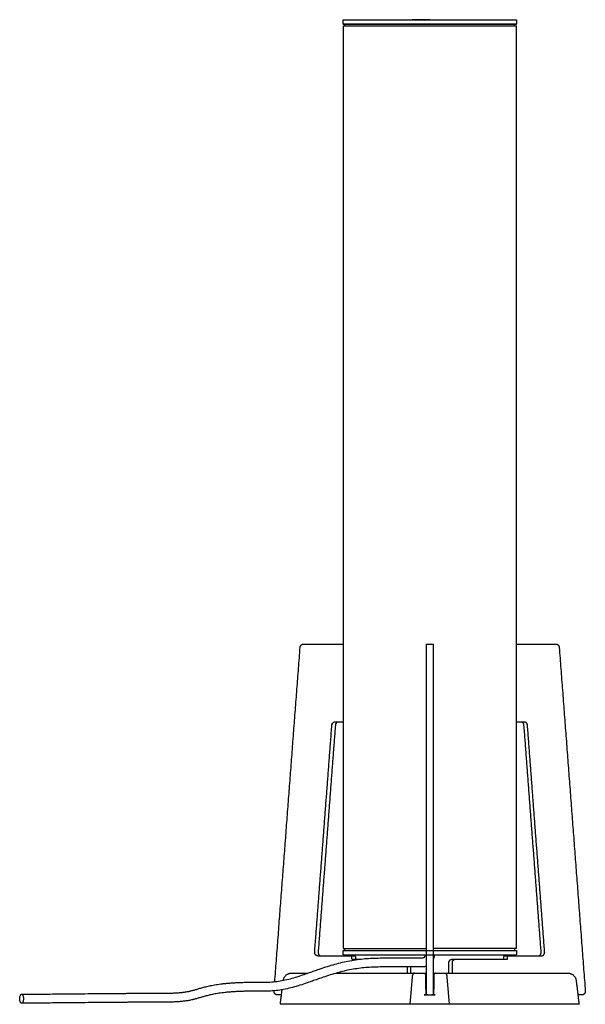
# Model space of a CAD drawing. Header units: millimetres. Extents: x -676 to 694, y -469 to 716.
# Tile 10 of 10: x 367 to 694, y -155 to 414. Entities that reach past the tile are written whole.
import ezdxf

# ---------------------------------------------------------------- set-up
doc = ezdxf.new("R2010")
doc.units = ezdxf.units.MM
doc.layers.add('Make2D', color=7, linetype='Continuous', true_color=0x000000)
doc.layers.add('Make2D$Visibile$Curve', color=7, linetype='Continuous', true_color=0x000000)

msp = doc.modelspace()

# ---------------------------------------------------------------- linework, layer by layer
at = {"layer": 'Make2D'}
for points in [[(554.09, -123.45), (654.09, -123.45)], [(554.09, -125.95), (654.09, -125.95)]]:
    msp.add_lwpolyline(points, dxfattribs=at)
at = {"layer": 'Make2D$Visibile$Curve', "color": 18, "lineweight": -3, "true_color": 0x000000}
for points, weights in [([(554.09, 414.03), (554.09, 414.05), (604.09, 414.05)], [1, 0.707106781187, 1]), ([(554.09, 411.53), (554.09, 411.55), (604.09, 411.55)], [1, 0.707106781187, 1]), ([(604.09, 414.05), (654.09, 414.05), (654.09, 414.03)], [1, 0.707106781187, 1]), ([(604.09, 411.55), (654.09, 411.55), (654.09, 411.53)], [1, 0.707106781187, 1]), ([(529.31, 51.57), (529.45, 53.4), (531.04, 53.4)], [1, 0.73727733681, 1]), ([(602.06, 53.4), (602.06, 53.4), (602.06, 51.57)], [1, 0.73727733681, 1]), ([(606.06, 53.4), (606.06, 53.4), (606.06, 51.57)], [1, 0.73727733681, 1]), ([(677.09, 53.4), (678.67, 53.4), (678.81, 51.57)], [1, 0.73727733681, 1]), ([(549.36, 8.4), (548.99, 8.4), (548.66, 8.23)], [1, 0.92422705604, 0.892162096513]), ([(551.36, 8.4), (549.77, 8.4), (549.63, 6.57)], [1, 0.73727733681, 1]), ([(658.49, 6.57), (658.35, 8.4), (656.76, 8.4)], [1, 0.73727733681, 1]), ([(660.49, 6.57), (660.35, 8.4), (658.76, 8.4)], [1, 0.73727733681, 1]), ([(554.09, -122.45), (554.09, -122.43), (602.06, -122.43)], [1, 0.715461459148, 0.983767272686]), ([(554.09, -122.45), (554.09, -122.45), (554.09, -122.45)], [1, 0.999957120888, 0.999914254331]), ([(654.09, -122.45), (654.09, -122.43), (606.06, -122.43)], [1, 0.715191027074, 0.984277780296]), ([(560.76, -126.6), (561.19, -126.6), (561.19, -127.1)], [1, 0.707106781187, 1]), ([(561.19, -128.4), (561.19, -128.6), (561.37, -128.6)], [1, 0.707106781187, 1]), ([(615.14, -130.6), (615.14, -128.6), (616.87, -128.6)], [1, 0.707106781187, 1]), ([(617.14, -130.6), (617.14, -128.6), (618.87, -128.6)], [1, 0.707106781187, 1]), ([(646.75, -128.6), (646.93, -128.6), (646.93, -128.4)], [1, 0.707106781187, 1]), ([(646.93, -127.1), (646.93, -126.6), (647.36, -126.6)], [1, 0.707106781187, 1]), ([(648.75, -128.6), (648.93, -128.6), (648.93, -128.4)], [1, 0.707106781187, 1]), ([(648.93, -127.1), (648.93, -126.6), (649.36, -126.6)], [1, 0.707106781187, 1]), ([(590.87, -136.6), (595.28, -136.6), (595.28, -136.6)], [1, 0.866025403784, 1]), ([(593.96, -141.16), (594.28, -137.51), (594.28, -137.51)], [1, 0.73727733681, 1]), ([(606.06, -136.6), (607.51, -136.6), (607.51, -136.6)], [0.91547980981, 0.758322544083, 1]), ([(607.51, -136.6), (606.53, -136.6), (606.51, -137.58)], [1, 0.713250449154, 1]), ([(612.84, -136.6), (612.84, -136.6), (617.25, -136.6)], [1, 0.866025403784, 1]), ([(613.84, -137.51), (613.84, -137.51), (614.16, -141.16)], [1, 0.73727733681, 1]), ([(592.78, -154.6), (592.78, -154.6), (589.62, -154.6)], [1, 0.866025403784, 1]), ([(618.5, -154.6), (615.34, -154.6), (615.34, -154.6)], [1, 0.866025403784, 1])]:
    msp.add_rational_spline(points, weights, degree=2, dxfattribs=at)
for points, weights, knots in [([(654.09, 411.53), (654.09, 411.51), (604.09, 411.51), (554.09, 411.51), (554.09, 411.53)], [1, 0.707106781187, 1, 0.707106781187, 1], [78.539816, 78.539816, 78.539816, 157.079633, 157.079633, 235.619449, 235.619449, 235.619449]), ([(554.09, 410.55), (554.09, 410.57), (604.09, 410.57), (654.09, 410.57), (654.09, 410.55)], [1, 0.707106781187, 1, 0.707106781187, 1], [0, 0, 0, 100, 100, 200, 200, 200]), ([(555.11, 411.53), (555.11, 411.55), (604.09, 411.55), (653.08, 411.55), (653.08, 411.53), (653.08, 411.51), (604.09, 411.51), (555.12, 411.51), (555.11, 411.53)], [0.999994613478, 0.707109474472, 1, 0.707106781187, 1, 0.707106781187, 1, 0.707149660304, 0.99991425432], [-78.539094, -78.539094, -78.539094, 0, 0, 78.539816, 78.539816, 157.079633, 157.079633, 235.607951, 235.607951, 235.607951]), ([(604.09, 414.05), (593.9, 414.05), (593.9, 414.05), (593.9, 414.06), (604.09, 414.06), (614.28, 414.06), (614.28, 414.05), (614.28, 414.05), (614.28, 414.05)], [1, 0.707106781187, 1, 0.707106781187, 1, 0.707106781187, 1, 0.999834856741, 0.999669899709], [0, 0, 0, 15.69432, 15.69432, 31.38864, 31.38864, 47.08296, 47.08296, 47.091809, 47.091809, 47.091809]), ([(594.1, 414.05), (594.11, 414.06), (604.09, 414.06), (614.08, 414.06), (614.08, 414.05), (614.08, 414.05), (614.08, 414.05)], [0.999669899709, 0.707271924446, 1, 0.707106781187, 1, 0.999834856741, 0.999669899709], [-39.95399, -39.95399, -39.95399, -19.982629, -19.982629, 0, 0, 0.011267, 0.011267, 0.011267]), ([(539.43, -126.6), (539.43, -126.6), (539.43, -126.6), (538.67, -126.6), (538.16, -125.95), (537.64, -125.3), (537.71, -124.43), (542.67, -58.93), (547.63, 6.57), (547.72, 7.75), (548.66, 8.23)], [1, 1, 1, 0.915311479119, 1, 0.915311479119, 1, 1, 1, 0.81305028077, 0.892162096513], [91.322526, 91.322526, 91.322526, 91.322527, 91.322527, 93.082569, 93.082569, 94.842611, 94.842611, 226.34301, 226.34301, 228.951203, 228.951203, 228.951203]), ([(539.71, -124.43), (539.64, -125.3), (540.16, -125.95), (540.67, -126.6), (541.43, -126.6)], [1, 0.915311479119, 1, 0.915311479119, 1], [-94.842611, -94.842611, -94.842611, -93.082569, -93.082569, -91.322527, -91.322527, -91.322527]), ([(666.69, -126.6), (667.45, -126.6), (667.96, -125.95), (668.48, -125.3), (668.41, -124.43)], [1, 0.915311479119, 1, 0.915311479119, 1], [-524.639461, -524.639461, -524.639461, -522.879419, -522.879419, -521.119377, -521.119377, -521.119377]), ([(668.69, -126.6), (669.45, -126.6), (669.96, -125.95), (670.48, -125.3), (670.41, -124.43)], [1, 0.915311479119, 1, 0.915311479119, 1], [-524.639461, -524.639461, -524.639461, -522.879419, -522.879419, -521.119377, -521.119377, -521.119377]), ([(559.37, -128.6), (559.37, -128.6), (559.37, -128.6), (559.19, -128.6), (559.19, -128.4), (559.19, -127.75), (559.19, -127.1), (559.19, -126.6), (558.76, -126.6)], [1, 1, 1, 0.707106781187, 1, 1, 1, 0.707106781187, 1], [66.304678, 66.304678, 66.304678, 66.304681, 66.304681, 66.704681, 66.704681, 68.004681, 68.004681, 69.004681, 69.004681, 69.004681]), ([(595.28, -136.6), (594.89, -136.6), (594.6, -136.86), (594.31, -137.13), (594.28, -137.51)], [1, 0.868661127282, 0.868638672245, 0.868616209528, 1], [0.000266, 0.000266, 0.000266, 0.77787, 0.77787, 1.555781, 1.555781, 1.555781]), ([(600.61, -136.6), (601.02, -136.6), (601.31, -136.89), (601.6, -137.17), (601.61, -137.58)], [1, 0.856629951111, 0.856625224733, 0.856620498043, 1], [0.000054, 0.000054, 0.000054, 0.818244, 0.818244, 1.636497, 1.636497, 1.636497]), ([(600.61, -136.6), (600.61, -136.6), (601.18, -136.6), (601.55, -136.6), (602.06, -136.6)], [0.999445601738, 0.924157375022, 1, 0.949146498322, 0.966239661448], [0.005907, 0.005907, 0.005907, 1.616165, 1.616165, 2.695864, 2.695864, 2.695864]), ([(612.84, -136.6), (613.23, -136.6), (613.52, -136.86), (613.81, -137.13), (613.84, -137.51)], [1, 0.868661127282, 0.868638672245, 0.868616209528, 1], [0.000266, 0.000266, 0.000266, 0.77787, 0.77787, 1.555781, 1.555781, 1.555781]), ([(516, -149.1), (515.23, -149.1), (514.72, -148.45), (514.2, -147.8), (514.27, -146.93)], [1, 0.915311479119, 1, 0.915311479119, 1], [-523.428151, -523.428151, -523.428151, -521.668109, -521.668109, -519.908067, -519.908067, -519.908067]), ([(602.06, -146.93), (602.06, -147.8), (602.06, -148.45), (602.06, -149.1), (602.06, -149.1)], [1, 0.915311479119, 1, 0.915311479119, 1], [-96.053922, -96.053922, -96.053922, -94.293879, -94.293879, -92.533837, -92.533837, -92.533837]), ([(606.06, -146.93), (606.06, -147.8), (606.06, -148.45), (606.06, -149.1), (606.06, -149.1)], [1, 0.915311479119, 1, 0.915311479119, 1], [-96.053922, -96.053922, -96.053922, -94.293879, -94.293879, -92.533837, -92.533837, -92.533837]), ([(693.85, -146.93), (693.92, -147.8), (693.4, -148.45), (692.89, -149.1), (692.13, -149.1)], [1, 0.915311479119, 1, 0.915311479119, 1], [-96.053922, -96.053922, -96.053922, -94.293879, -94.293879, -92.533837, -92.533837, -92.533837]), ([(518.38, -154.6), (518.02, -154.6), (517.92, -154.6), (517.88, -154.6), (517.88, -154.6)], [1, 0.924605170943, 1, 0.974785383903, 0.966435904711], [82.261165, 82.261165, 82.261165, 83.086704, 83.086704, 83.362792, 83.362792, 83.362792]), ([(593.78, -154.6), (593.37, -154.6), (593.08, -154.6), (592.78, -154.6), (592.78, -154.6)], [1, 0.924604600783, 1, 0.924605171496, 1], [495.84334, 495.84334, 495.84334, 496.668883, 496.668883, 497.494422, 497.494422, 497.494422]), ([(615.34, -154.6), (615.34, -154.6), (615.04, -154.6), (614.75, -154.6), (614.34, -154.6)], [1, 0.924605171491, 1, 0.924604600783, 1], [473.633395, 473.633395, 473.633395, 474.458934, 474.458934, 475.284477, 475.284477, 475.284477]), ([(690.24, -154.6), (690.24, -154.6), (690.2, -154.6), (690.1, -154.6), (689.74, -154.6)], [0.966435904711, 0.974785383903, 1, 0.924605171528, 1], [300.70668, 300.70668, 300.70668, 300.982768, 300.982768, 301.808307, 301.808307, 301.808307])]:
    msp.add_rational_spline(points, weights, degree=2, knots=knots, dxfattribs=at)
for points, degree in [([(554.09, 411.53), (554.09, 412.78), (554.09, 414.03)], 2), ([(554.09, 410.55), (554.09, 144.05), (554.09, -122.45)], 2), ([(653.08, 411.53), (653.07, 411.05), (653.07, 410.56)], 2), ([(654.09, 414.03), (654.09, 412.78), (654.09, 411.53)], 2), ([(654.09, -122.45), (654.09, 144.05), (654.09, 410.55)], 2), ([(514.68, -141.54), (521.99, -44.98), (529.31, 51.57)], 2), ([(531.04, 53.4), (542.56, 53.4), (554.09, 53.4)], 2), ([(602.06, 53.4), (604.06, 53.4), (606.06, 53.4)], 2), ([(602.06, 51.57), (602.06, -47.68), (602.06, -146.93)], 2), ([(606.06, 51.57), (606.06, -47.68), (606.06, -146.93)], 2), ([(654.09, 53.4), (665.59, 53.4), (677.09, 53.4)], 2), ([(678.81, 51.57), (686.33, -47.68), (693.85, -146.93)], 2), ([(549.63, 6.57), (544.67, -58.93), (539.71, -124.43)], 2), ([(554.09, 8.4), (551.73, 8.4), (549.36, 8.4)], 2), ([(658.76, 8.4), (656.43, 8.4), (654.09, 8.4)], 2), ([(668.41, -124.43), (663.45, -58.93), (658.49, 6.57)], 2), ([(670.41, -124.43), (665.45, -58.93), (660.49, 6.57)], 2), ([(602.01, -60.07), (602.01, -60.07), (602.01, -60.08), (602.01, -60.11)], 3), ([(554.09, -125.95), (554.09, -124.7), (554.09, -123.45)], 2), ([(555.11, -123.45), (555.11, -122.94), (555.12, -122.44)], 2), ([(654.09, -123.45), (654.09, -124.7), (654.09, -125.95)], 2), ([(539.43, -126.6), (549.1, -126.6), (558.76, -126.6)], 2), ([(558.76, -126.6), (559.76, -126.6), (560.76, -126.6)], 2), ([(559.37, -128.6), (561.29, -128.6), (563.21, -128.6)], 2), ([(561.19, -127.1), (561.19, -127.75), (561.19, -128.4)], 2), ([(615.14, -136.6), (615.14, -133.6), (615.14, -130.6)], 2), ([(616.87, -128.6), (617.87, -128.6), (618.87, -128.6)], 2), ([(617.14, -136.6), (617.14, -133.6), (617.14, -130.6)], 2), ([(618.87, -128.6), (633.81, -128.6), (648.75, -128.6)], 2), ([(646.93, -128.4), (646.93, -127.75), (646.93, -127.1)], 2), ([(647.36, -126.6), (648.36, -126.6), (649.36, -126.6)], 2), ([(648.93, -128.4), (648.93, -127.75), (648.93, -127.1)], 2), ([(649.36, -126.6), (659.02, -126.6), (668.69, -126.6)], 2), ([(590.98, -133.05), (590.98, -134.82), (590.98, -136.6)], 2), ([(592.98, -133.05), (592.98, -134.82), (592.98, -136.6)], 2), ([(524.1, -136.6), (528.93, -136.6), (533.76, -136.6)], 2), ([(550.12, -136.6), (570.5, -136.6), (590.87, -136.6)], 2), ([(592.78, -154.6), (593.37, -147.88), (593.96, -141.16)], 2), ([(595.28, -136.6), (597.94, -136.6), (600.61, -136.6)], 2), ([(601.61, -137.63), (601.71, -143.35), (601.81, -149.08)], 2), ([(601.67, -141.22), (601.67, -141.22), (601.67, -141.23), (601.67, -141.23)], 3), ([(601.67, -141.23), (601.74, -145.17), (601.81, -149.1)], 2), ([(606.51, -137.58), (606.41, -143.33), (606.31, -149.08)], 2), ([(606.31, -149.1), (606.38, -145.17), (606.45, -141.23)], 2), ([(606.45, -141.23), (606.45, -141.23), (606.45, -141.22), (606.45, -141.22)], 3), ([(607.51, -136.6), (610.18, -136.6), (612.84, -136.6)], 2), ([(614.16, -141.16), (614.75, -147.88), (615.34, -154.6)], 2), ([(617.25, -136.6), (650.64, -136.6), (684.02, -136.6)], 2), ([(688.63, -141.13), (689.43, -147.87), (690.24, -154.6)], 2), ([(500.69, -147.05), (500.69, -147.05), (500.68, -147.05), (500.68, -147.05)], 3), ([(514.27, -146.93), (514.27, -146.86), (514.28, -146.8)], 2), ([(517.88, -154.6), (518.39, -150.4), (518.89, -146.19)], 2), ([(518.54, -149.1), (517.27, -149.1), (516, -149.1)], 2), ([(602.06, -149.1), (601.44, -149.1), (600.81, -149.1)], 2), ([(602.06, -149.1), (604.06, -149.1), (606.06, -149.1)], 2), ([(607.31, -149.1), (606.68, -149.1), (606.06, -149.1)], 2), ([(692.13, -149.1), (690.85, -149.1), (689.58, -149.1)], 2), ([(589.62, -154.6), (554, -154.6), (518.38, -154.6)], 2), ([(614.34, -154.6), (604.06, -154.6), (593.78, -154.6)], 2), ([(689.74, -154.6), (654.12, -154.6), (618.5, -154.6)], 2)]:
    msp.add_open_spline(points, degree=degree, dxfattribs=at)
for points, degree, knots in [([(555.12, 410.56), (555.12, 410.56), (555.12, 410.56), (555.12, 410.61), (555.12, 410.67), (555.12, 410.72), (555.12, 410.78), (555.12, 410.83), (555.12, 410.88), (555.12, 410.94), (555.11, 410.99), (555.11, 411.05), (555.11, 411.1), (555.11, 411.15), (555.11, 411.21), (555.11, 411.26), (555.11, 411.32), (555.11, 411.37), (555.11, 411.43), (555.11, 411.48), (555.11, 411.53)], 2, [2.993879, 2.993879, 2.993879, 3, 3, 4, 4, 5, 5, 6, 6, 7, 7, 8, 8, 9, 9, 10, 10, 11, 11, 12, 12, 12]), ([(653.06, -122.44), (653.07, -122.46), (653.07, -122.47), (653.07, -122.53), (653.07, -122.58), (653.07, -122.63), (653.07, -122.69), (653.07, -122.74), (653.07, -122.8), (653.07, -122.85), (653.07, -122.9), (653.07, -122.96), (653.07, -123.01), (653.08, -123.07), (653.08, -123.12), (653.08, -123.18), (653.08, -123.23), (653.08, -123.28), (653.08, -123.34), (653.08, -123.39), (653.08, -123.45)], 2, [2.731325, 2.731325, 2.731325, 3, 3, 4, 4, 5, 5, 6, 6, 7, 7, 8, 8, 9, 9, 10, 10, 11, 11, 12, 12, 12]), ([(508.96, -141.85), (510.28, -141.84), (511.59, -141.79), (514.21, -141.6), (515.51, -141.46), (516.8, -141.27), (518.12, -141.07), (519.43, -140.82), (522.05, -140.24), (523.37, -139.91), (524.68, -139.55), (526.01, -139.17), (527.34, -138.77), (530, -137.9), (531.35, -137.44), (533.59, -136.66), (534.5, -136.34), (535.86, -135.86), (536.31, -135.69), (537.68, -135.21), (538.6, -134.88), (539.98, -134.4), (540.45, -134.24), (540.91, -134.08), (543.7, -133.12), (546.52, -132.21), (549.36, -131.42), (552.21, -130.63), (555.09, -129.96), (557.99, -129.42), (560.88, -128.88), (563.78, -128.48), (566.7, -128.22), (568.16, -128.1), (569.62, -128.01), (572.52, -127.89), (573.96, -127.86), (575.4, -127.85)], 3, [0, 0, 0, 0, 4.525058, 4.525058, 9.029729, 9.029729, 9.029729, 13.597239, 13.597239, 18.233657, 18.233657, 18.233657, 22.944294, 22.944294, 27.729447, 27.729447, 30.96605, 30.96605, 32.596492, 32.596492, 35.87862, 35.87862, 37.529388, 37.529388, 37.529388, 47.474462, 47.474462, 47.474462, 57.433874, 57.433874, 57.433874, 67.371497, 67.371497, 67.371497, 72.326071, 72.326071, 77.227934, 77.227934, 77.227934, 77.227934]), ([(575.4, -127.85), (576.43, -127.84), (577.46, -127.84), (579.52, -127.85), (580.54, -127.85), (581.56, -127.85), (583.57, -127.85), (585.59, -127.85), (587.61, -127.85), (589.56, -127.85), (591.52, -127.85), (593.49, -127.85), (594.44, -127.85), (595.39, -127.85), (596.34, -127.85), (596.82, -127.85), (597.3, -127.85), (597.77, -127.85), (598.01, -127.85), (598.24, -127.85), (598.68, -127.85), (598.91, -127.85), (599.11, -127.85)], 3, [0, 0, 0, 0, 3.513232, 3.513232, 6.994172, 6.994172, 6.994172, 13.876479, 13.876479, 13.876479, 20.563096, 20.563096, 20.563096, 23.812361, 23.812361, 23.812361, 25.440179, 25.440179, 25.440179, 26.244899, 26.244899, 26.975762, 26.975762, 26.975762, 26.975762]), ([(599.11, -127.85), (599.2, -127.85), (599.28, -127.84), (599.47, -127.84), (599.58, -127.83), (599.78, -127.81), (599.87, -127.8), (600.07, -127.77), (600.17, -127.75), (600.27, -127.72), (600.33, -127.7), (600.39, -127.68), (600.51, -127.64), (600.56, -127.62), (600.63, -127.58), (600.65, -127.58), (600.7, -127.55), (600.73, -127.53), (600.77, -127.5), (600.79, -127.49), (600.83, -127.47), (600.86, -127.44), (600.88, -127.42), (600.9, -127.41), (600.92, -127.39), (600.95, -127.36), (600.96, -127.36), (600.98, -127.34), (600.99, -127.33), (601.02, -127.3), (601.04, -127.28), (601.08, -127.24), (601.09, -127.22), (601.11, -127.2), (601.12, -127.18), (601.13, -127.17), (601.15, -127.15), (601.15, -127.14), (601.16, -127.13), (601.17, -127.12), (601.18, -127.11), (601.18, -127.1), (601.19, -127.08), (601.2, -127.08), (601.22, -127.04), (601.23, -127.02), (601.26, -126.96), (601.28, -126.92), (601.29, -126.89), (601.31, -126.84), (601.33, -126.79), (601.36, -126.68), (601.38, -126.64), (601.4, -126.53), (601.42, -126.47), (601.44, -126.37), (601.44, -126.33), (601.45, -126.29), (601.47, -126.19), (601.48, -126.09), (601.49, -125.97), (601.5, -125.95), (601.5, -125.95)], 3, [0, 0, 0, 0, 0.291522, 0.291522, 0.690751, 0.690751, 1.050413, 1.050413, 1.480771, 1.480771, 1.480771, 1.768251, 1.768251, 2.033569, 2.033569, 2.117923, 2.117923, 2.281163, 2.281163, 2.360352, 2.360352, 2.514279, 2.514279, 2.514279, 2.627412, 2.627412, 2.672903, 2.672903, 2.738874, 2.738874, 2.848521, 2.848521, 2.956231, 2.956231, 2.956231, 3.027479, 3.027479, 3.063755, 3.063755, 3.100377, 3.100377, 3.137285, 3.137285, 3.17444, 3.17444, 3.289227, 3.289227, 3.410411, 3.410411, 3.410411, 3.591459, 3.591459, 3.747076, 3.747076, 3.923745, 3.923745, 4.055288, 4.055288, 4.055288, 4.355621, 4.355621, 4.423074, 4.423074, 4.423074, 4.423074]), ([(606.71, -125.95), (606.71, -126.04), (606.7, -126.15), (606.68, -126.42), (606.66, -126.58), (606.62, -126.9), (606.6, -127.06), (606.57, -127.21), (606.51, -127.52), (606.44, -127.82), (606.27, -128.37), (606.17, -128.64), (606.06, -128.89)], 3, [0.652326, 0.652326, 0.652326, 0.652326, 0.984517, 0.984517, 1.472677, 1.472677, 1.951758, 1.951758, 1.951758, 2.876194, 2.876194, 3.713517, 3.713517, 3.713517, 3.713517]), ([(575.42, -133.05), (574.03, -133.06), (572.65, -133.08), (569.89, -133.2), (568.52, -133.28), (567.15, -133.4), (564.39, -133.65), (561.65, -134.03), (558.92, -134.53), (556.17, -135.04), (553.43, -135.68), (550.72, -136.43), (549.36, -136.81), (548, -137.22), (545.29, -138.08), (543.93, -138.53), (542.57, -139), (541.66, -139.31), (540.76, -139.63), (539.4, -140.11), (538.94, -140.27), (537.57, -140.76), (536.66, -141.08), (535.29, -141.57), (534.83, -141.73), (531.62, -142.85), (528.85, -143.78), (526.04, -144.56), (524.65, -144.95), (523.24, -145.3), (520.41, -145.93), (518.99, -146.2), (517.56, -146.41), (516.13, -146.62), (514.69, -146.78), (511.84, -146.99), (510.42, -147.04), (509, -147.05)], 3, [0, 0, 0, 0, 4.748224, 4.748224, 9.468187, 9.468187, 9.468187, 18.96172, 18.96172, 18.96172, 28.535578, 28.535578, 28.535578, 33.352045, 33.352045, 38.193874, 38.193874, 38.193874, 41.439017, 41.439017, 43.067331, 43.067331, 46.331886, 46.331886, 47.966988, 47.966988, 57.768401, 57.768401, 57.768401, 62.652841, 62.652841, 67.522957, 67.522957, 67.522957, 72.394225, 72.394225, 77.210487, 77.210487, 77.210487, 77.210487]), ([(599.18, -133.05), (598.93, -133.05), (598.68, -133.05), (598.29, -133.05), (598.17, -133.05), (597.94, -133.05), (597.82, -133.05), (597.72, -133.05), (597.26, -133.05), (596.8, -133.05), (596.35, -133.05), (595.39, -133.05), (594.44, -133.05), (593.49, -133.05), (591.52, -133.05), (589.55, -133.05), (587.6, -133.05), (585.58, -133.05), (583.56, -133.05), (581.55, -133.05), (580.52, -133.05), (579.5, -133.05), (577.46, -133.04), (576.44, -133.04), (575.42, -133.05)], 3, [0, 0, 0, 0, 0.773423, 0.773423, 1.170821, 1.170821, 1.653518, 1.653518, 1.653518, 3.216658, 3.216658, 3.216658, 6.469044, 6.469044, 6.469044, 13.171663, 13.171663, 13.171663, 20.051085, 20.051085, 20.051085, 23.534776, 23.534776, 27.023929, 27.023929, 27.023929, 27.023929]), ([(602.06, -132.6), (601.91, -132.65), (601.76, -132.7), (601.61, -132.74), (601.21, -132.85), (600.81, -132.92), (600.19, -133), (599.96, -133.02), (599.55, -133.04), (599.37, -133.04), (599.18, -133.05)], 3, [9.463364, 9.463364, 9.463364, 9.463364, 9.962168, 9.962168, 9.962168, 11.25571, 11.25571, 11.981467, 11.981467, 12.591786, 12.591786, 12.591786, 12.591786]), ([(368.57, -148.8), (370.54, -148.78), (372.51, -148.77), (374.48, -148.75), (376.34, -148.73), (378.19, -148.72), (380.05, -148.7), (383.43, -148.67), (386.81, -148.64), (390.21, -148.61), (393.18, -148.58), (396.17, -148.55), (399.15, -148.52), (401.77, -148.5), (404.39, -148.48), (407.01, -148.45), (408.2, -148.44), (409.38, -148.43), (410.57, -148.42), (411.68, -148.41), (412.78, -148.4), (413.89, -148.39), (414.93, -148.38), (415.97, -148.37), (417, -148.36), (417.97, -148.35), (418.94, -148.34), (419.91, -148.34), (420.82, -148.33), (421.73, -148.32), (422.63, -148.31), (423.48, -148.31), (424.33, -148.3), (425.18, -148.29), (425.98, -148.29), (426.78, -148.28), (427.57, -148.27), (428.32, -148.27), (429.07, -148.26), (429.82, -148.26), (430.53, -148.25), (431.23, -148.25), (431.94, -148.25), (432.61, -148.24), (433.28, -148.24), (433.94, -148.24), (434.58, -148.23), (435.21, -148.23), (435.84, -148.23), (436.45, -148.22), (437.06, -148.22), (437.66, -148.22), (438.24, -148.22), (438.82, -148.22), (439.4, -148.22), (439.69, -148.22), (439.97, -148.22), (440.25, -148.22), (440.53, -148.22), (440.81, -148.22), (441.09, -148.22), (442.16, -148.22), (443.23, -148.22), (444.29, -148.22), (445.3, -148.22), (446.3, -148.22), (447.3, -148.22), (448.24, -148.22), (449.18, -148.21), (450.11, -148.21), (450.99, -148.2), (451.87, -148.19), (452.74, -148.17), (453.57, -148.15), (454.39, -148.13), (455.2, -148.11), (455.98, -148.08), (456.75, -148.04), (457.51, -148), (457.82, -147.98), (458.14, -147.96), (458.48, -147.94), (458.88, -147.91), (459.28, -147.88), (459.68, -147.85), (460.36, -147.79), (461.04, -147.72), (461.71, -147.64), (462.36, -147.56), (463, -147.47), (463.63, -147.37), (464.24, -147.27), (464.84, -147.16), (465.45, -147.03), (465.59, -146.99), (465.74, -146.96), (465.89, -146.93), (465.96, -146.91), (466.03, -146.9), (466.1, -146.88), (466.18, -146.86), (466.25, -146.84), (466.32, -146.83), (466.61, -146.76), (466.9, -146.68), (467.2, -146.6), (467.49, -146.53), (467.79, -146.44), (468.08, -146.36), (468.39, -146.27), (468.69, -146.19), (469, -146.1), (469.31, -146), (469.63, -145.91), (469.94, -145.81), (470.27, -145.71), (470.61, -145.62), (470.94, -145.52), (471.29, -145.41), (471.64, -145.31), (471.99, -145.21), (472.36, -145.1), (472.73, -145), (473.11, -144.9), (473.5, -144.79), (473.9, -144.68), (474.29, -144.58), (474.72, -144.47), (475.14, -144.37), (475.56, -144.27), (476.02, -144.16), (476.47, -144.06), (476.92, -143.96), (477.41, -143.85), (477.9, -143.75), (478.39, -143.66), (478.91, -143.56), (479.43, -143.46), (479.96, -143.37), (480.52, -143.27), (481.08, -143.18), (481.64, -143.1), (482.25, -143.01), (482.85, -142.92), (483.46, -142.84), (484.11, -142.76), (484.76, -142.68), (485.42, -142.61), (486.12, -142.54), (486.82, -142.47), (487.53, -142.41), (488.28, -142.34), (489.04, -142.28), (489.79, -142.23), (490.6, -142.17), (491.42, -142.12), (492.23, -142.08), (493.1, -142.03), (493.98, -142), (494.85, -141.97), (494.86, -141.97), (494.87, -141.96), (494.88, -141.96), (495.81, -141.93), (496.74, -141.91), (497.66, -141.89), (498.67, -141.87), (499.68, -141.85), (500.68, -141.85)], 3, [0, 0, 0, 0, 6.403041, 6.403041, 6.403041, 12.419992, 12.419992, 12.419992, 23.363645, 23.363645, 23.363645, 32.965988, 32.965988, 32.965988, 41.361747, 41.361747, 41.361747, 45.149207, 45.149207, 45.149207, 48.685188, 48.685188, 48.685188, 51.986508, 51.986508, 51.986508, 55.069873, 55.069873, 55.069873, 57.951831, 57.951831, 57.951831, 60.648934, 60.648934, 60.648934, 63.177938, 63.177938, 63.177938, 65.555473, 65.555473, 65.555473, 67.797866, 67.797866, 67.797866, 69.92179, 69.92179, 69.92179, 71.943936, 71.943936, 71.943936, 73.881174, 73.881174, 73.881174, 75.750143, 75.750143, 75.750143, 76.66414, 76.66414, 76.66414, 77.566548, 77.566548, 77.566548, 81.062359, 81.062359, 81.062359, 84.384861, 84.384861, 84.384861, 87.544712, 87.544712, 87.544712, 90.551973, 90.551973, 90.551973, 93.416435, 93.416435, 93.416435, 96.147275, 96.147275, 96.147275, 97.304139, 97.304139, 97.304139, 98.753389, 98.753389, 98.753389, 101.244078, 101.244078, 101.244078, 103.629352, 103.629352, 103.629352, 105.920414, 105.920414, 105.920414, 106.479834, 106.479834, 106.479834, 106.757643, 106.757643, 106.757643, 107.035209, 107.035209, 107.035209, 108.146859, 108.146859, 108.146859, 109.270842, 109.270842, 109.270842, 110.419187, 110.419187, 110.419187, 111.602739, 111.602739, 111.602739, 112.832509, 112.832509, 112.832509, 114.117409, 114.117409, 114.117409, 115.466808, 115.466808, 115.466808, 116.890131, 116.890131, 116.890131, 118.396541, 118.396541, 118.396541, 119.995839, 119.995839, 119.995839, 121.697805, 121.697805, 121.697805, 123.513271, 123.513271, 123.513271, 125.453113, 125.453113, 125.453113, 127.528567, 127.528567, 127.528567, 129.7517, 129.7517, 129.7517, 132.134151, 132.134151, 132.134151, 134.688407, 134.688407, 134.688407, 137.426389, 137.426389, 137.426389, 140.361534, 140.361534, 140.361534, 140.392658, 140.392658, 140.392658, 143.505427, 143.505427, 143.505427, 146.87167, 146.87167, 146.87167, 146.87167]), ([(500.69, -141.85), (501.36, -141.85), (502.04, -141.85), (503.4, -141.85), (504.1, -141.84), (504.8, -141.84), (505.5, -141.84), (506.2, -141.85), (507.28, -141.85), (507.63, -141.86), (508.32, -141.86), (508.66, -141.86), (508.96, -141.85)], 3, [0.055826, 0.055826, 0.055826, 0.055826, 2.353359, 2.353359, 4.729247, 4.729247, 4.729247, 6.849376, 6.849376, 8.021539, 8.021539, 9.47434, 9.47434, 9.47434, 9.47434]), ([(519.55, -140.78), (519.58, -140.6), (519.62, -140.42), (519.76, -139.96), (519.86, -139.68), (520.12, -139.13), (520.27, -138.87), (520.6, -138.39), (520.79, -138.16), (521, -137.95), (521.21, -137.74), (521.43, -137.55), (521.82, -137.28), (521.98, -137.18), (522.24, -137.05), (522.33, -137), (522.51, -136.92), (522.6, -136.89), (522.78, -136.82), (522.87, -136.79), (523.06, -136.74), (523.15, -136.71), (523.52, -136.63), (523.81, -136.6), (524.1, -136.6)], 3, [0.354619, 0.354619, 0.354619, 0.354619, 0.905687, 0.905687, 1.810823, 1.810823, 2.71841, 2.71841, 3.630909, 3.630909, 3.630909, 4.546923, 4.546923, 5.13224, 5.13224, 5.46868, 5.46868, 5.777224, 5.777224, 6.086446, 6.086446, 6.396322, 6.396322, 7.330232, 7.330232, 7.330232, 7.330232]), ([(601.61, -137.58), (601.61, -137.58), (601.61, -137.59), (601.61, -137.59), (601.61, -137.6), (601.61, -137.62), (601.61, -137.63), (601.61, -137.65), (601.61, -137.65), (601.61, -137.67), (601.61, -137.67), (601.61, -137.71), (601.61, -137.75), (601.61, -137.85), (601.61, -137.9), (601.62, -138.02), (601.62, -138.09), (601.62, -138.2), (601.62, -138.24), (601.62, -138.32), (601.62, -138.36), (601.62, -138.48), (601.63, -138.57), (601.63, -138.77), (601.63, -138.87), (601.63, -139.03), (601.64, -139.08), (601.64, -139.16), (601.64, -139.19), (601.64, -139.25), (601.64, -139.28), (601.64, -139.43), (601.64, -139.55), (601.65, -139.74), (601.65, -139.8), (601.65, -139.94), (601.65, -140), (601.65, -140.21), (601.66, -140.34), (601.66, -140.55), (601.66, -140.61), (601.66, -140.74), (601.67, -140.8), (601.67, -140.93), (601.67, -140.99), (601.67, -141.09), (601.67, -141.12), (601.67, -141.17), (601.67, -141.18), (601.67, -141.21), (601.67, -141.21), (601.67, -141.22)], 3, [73.01227, 73.01227, 73.01227, 73.01227, 73.262627, 73.262627, 73.5098, 73.5098, 73.753915, 73.753915, 73.875092, 73.875092, 73.995576, 73.995576, 74.472121, 74.472121, 74.943139, 74.943139, 75.410847, 75.410847, 75.643446, 75.643446, 75.874791, 75.874791, 76.337214, 76.337214, 76.799413, 76.799413, 77.031962, 77.031962, 77.14915, 77.14915, 77.266866, 77.266866, 77.741844, 77.741844, 77.982157, 77.982157, 78.223303, 78.223303, 78.705486, 78.705486, 78.920888, 78.920888, 79.13548, 79.13548, 79.349334, 79.349334, 79.45599, 79.45599, 79.509264, 79.509264, 79.528336, 79.528336, 79.528336, 79.528336]), ([(684.02, -136.6), (684.31, -136.6), (684.6, -136.63), (684.97, -136.71), (685.06, -136.74), (685.25, -136.79), (685.34, -136.82), (685.52, -136.89), (685.61, -136.92), (685.79, -137), (685.88, -137.05), (686.14, -137.18), (686.3, -137.28), (686.69, -137.55), (686.91, -137.74), (687.12, -137.95), (687.33, -138.16), (687.52, -138.39), (687.85, -138.87), (688, -139.13), (688.26, -139.68), (688.36, -139.96), (688.53, -140.54), (688.59, -140.83), (688.63, -141.13)], 3, [0, 0, 0, 0, 0.93391, 0.93391, 1.243786, 1.243786, 1.553008, 1.553008, 1.861552, 1.861552, 2.197992, 2.197992, 2.783309, 2.783309, 3.699323, 3.699323, 3.699323, 4.611822, 4.611822, 5.519409, 5.519409, 6.424545, 6.424545, 7.330232, 7.330232, 7.330232, 7.330232]), ([(500.69, -147.05), (499.71, -147.05), (498.73, -147.07), (497.75, -147.09), (496.84, -147.11), (495.93, -147.13), (495.02, -147.16), (494.17, -147.19), (493.33, -147.23), (492.48, -147.27), (491.7, -147.31), (490.92, -147.36), (490.14, -147.42), (489.41, -147.47), (488.69, -147.52), (487.97, -147.59), (487.3, -147.65), (486.63, -147.71), (485.96, -147.78), (485.34, -147.85), (484.73, -147.92), (484.11, -148), (483.54, -148.08), (482.97, -148.16), (482.4, -148.24), (481.88, -148.32), (481.35, -148.41), (480.83, -148.5), (480.34, -148.58), (479.85, -148.67), (479.37, -148.76), (478.92, -148.85), (478.47, -148.94), (478.02, -149.04), (477.6, -149.13), (477.18, -149.23), (476.76, -149.33), (476.37, -149.42), (475.97, -149.52), (475.58, -149.62), (475.52, -149.63), (475.46, -149.65), (475.4, -149.67), (475.09, -149.75), (474.78, -149.83), (474.48, -149.91), (474.12, -150.01), (473.77, -150.11), (473.42, -150.21), (473.08, -150.31), (472.75, -150.41), (472.41, -150.5), (472.08, -150.6), (471.75, -150.7), (471.43, -150.8), (471.1, -150.89), (470.78, -150.99), (470.46, -151.08), (470.14, -151.18), (469.82, -151.27), (469.5, -151.36), (469.17, -151.45), (468.85, -151.54), (468.53, -151.63), (468.5, -151.64), (468.47, -151.64), (468.42, -151.66), (468.39, -151.67), (468.36, -151.67), (468.09, -151.75), (467.81, -151.82), (467.54, -151.88), (467.45, -151.9), (467.37, -151.92), (467.29, -151.94), (467.2, -151.96), (467.12, -151.98), (467.04, -152), (466.87, -152.04), (466.7, -152.08), (466.53, -152.11), (465.84, -152.26), (465.15, -152.39), (464.46, -152.5), (463.75, -152.62), (463.04, -152.72), (462.32, -152.8), (461.58, -152.89), (460.85, -152.97), (460.1, -153.03), (459.33, -153.1), (458.56, -153.15), (457.79, -153.19), (456.99, -153.24), (456.18, -153.27), (455.36, -153.3), (454.52, -153.33), (453.67, -153.35), (452.82, -153.37), (451.93, -153.39), (451.03, -153.4), (450.13, -153.41), (449.19, -153.41), (448.24, -153.42), (447.28, -153.42), (446.28, -153.42), (445.28, -153.42), (444.26, -153.42), (443.2, -153.42), (442.14, -153.42), (441.06, -153.42), (440.78, -153.42), (440.51, -153.42), (440.23, -153.42), (439.95, -153.42), (439.66, -153.42), (439.38, -153.42), (438.81, -153.42), (438.23, -153.42), (437.65, -153.42), (437.04, -153.42), (436.44, -153.42), (435.84, -153.43), (435.21, -153.43), (434.57, -153.43), (433.94, -153.43), (433.28, -153.44), (432.61, -153.44), (431.94, -153.45), (431.24, -153.45), (430.53, -153.45), (429.83, -153.46), (429.08, -153.46), (428.33, -153.47), (427.59, -153.47), (426.79, -153.48), (425.99, -153.49), (425.2, -153.49), (424.35, -153.5), (423.5, -153.51), (422.65, -153.51), (421.74, -153.52), (420.84, -153.53), (419.93, -153.54), (418.96, -153.54), (417.99, -153.55), (417.02, -153.56), (415.99, -153.57), (414.95, -153.58), (413.91, -153.59), (412.8, -153.6), (411.7, -153.61), (410.59, -153.62), (409.4, -153.63), (408.22, -153.64), (407.03, -153.65), (404.41, -153.68), (401.79, -153.7), (399.18, -153.72), (396.19, -153.75), (393.2, -153.78), (390.23, -153.81), (386.83, -153.84), (383.45, -153.87), (380.07, -153.9), (378.21, -153.91), (376.36, -153.93), (374.5, -153.95), (372.53, -153.97), (370.56, -153.98), (368.59, -154)], 3, [0, 0, 0, 0, 3.298012, 3.298012, 3.298012, 6.369059, 6.369059, 6.369059, 9.226598, 9.226598, 9.226598, 11.882216, 11.882216, 11.882216, 14.349438, 14.349438, 14.349438, 16.640502, 16.640502, 16.640502, 18.768441, 18.768441, 18.768441, 20.745782, 20.745782, 20.745782, 22.585853, 22.585853, 22.585853, 24.301638, 24.301638, 24.301638, 25.906287, 25.906287, 25.906287, 27.41344, 27.41344, 27.41344, 28.83624, 28.83624, 28.83624, 29.054897, 29.054897, 29.054897, 30.188255, 30.188255, 30.188255, 31.48268, 31.48268, 31.48268, 32.732911, 32.732911, 32.732911, 33.951901, 33.951901, 33.951901, 35.151328, 35.151328, 35.151328, 36.343751, 36.343751, 36.343751, 37.540012, 37.540012, 37.540012, 37.643294, 37.643294, 37.745238, 37.745238, 37.745238, 38.75042, 38.75042, 38.75042, 39.056455, 39.056455, 39.056455, 39.363683, 39.363683, 39.363683, 39.981053, 39.981053, 39.981053, 42.486518, 42.486518, 42.486518, 45.057106, 45.057106, 45.057106, 47.703285, 47.703285, 47.703285, 50.435794, 50.435794, 50.435794, 53.26534, 53.26534, 53.26534, 56.203075, 56.203075, 56.203075, 59.260673, 59.260673, 59.260673, 62.450543, 62.450543, 62.450543, 65.785346, 65.785346, 65.785346, 69.278232, 69.278232, 69.278232, 70.177819, 70.177819, 70.177819, 71.088425, 71.088425, 71.088425, 72.950843, 72.950843, 72.950843, 74.882124, 74.882124, 74.882124, 76.898959, 76.898959, 76.898959, 79.018249, 79.018249, 79.018249, 81.256676, 81.256676, 81.256676, 83.630885, 83.630885, 83.630885, 86.157158, 86.157158, 86.157158, 88.852067, 88.852067, 88.852067, 91.732305, 91.732305, 91.732305, 94.814367, 94.814367, 94.814367, 98.114741, 98.114741, 98.114741, 101.650079, 101.650079, 101.650079, 105.437152, 105.437152, 105.437152, 113.832737, 113.832737, 113.832737, 123.435486, 123.435486, 123.435486, 134.379925, 134.379925, 134.379925, 140.397364, 140.397364, 140.397364, 146.800938, 146.800938, 146.800938, 146.800938]), ([(509, -147.05), (508.29, -147.06), (507.58, -147.06), (506.18, -147.05), (505.48, -147.04), (504.79, -147.04), (504.1, -147.04), (503.41, -147.05), (502.04, -147.05), (501.36, -147.05), (500.68, -147.05)], 3, [0, 0, 0, 0, 2.409256, 2.409256, 4.781344, 4.781344, 4.781344, 7.147532, 7.147532, 9.45191, 9.45191, 9.45191, 9.45191]), ([(367.49, -151.42), (367.49, -151.25), (367.5, -151.08), (367.51, -150.92), (367.53, -150.63), (367.58, -150.35), (367.64, -150.1), (367.7, -149.85), (367.78, -149.62), (367.87, -149.43), (367.96, -149.24), (368.07, -149.08), (368.18, -148.98), (368.3, -148.87), (368.42, -148.81), (368.54, -148.8), (368.55, -148.8), (368.56, -148.8), (368.57, -148.8)], 3, [0, 0, 0, 0, 0.506561, 0.506561, 0.506561, 1.38783, 1.38783, 1.38783, 2.269095, 2.269095, 2.269095, 3.150358, 3.150358, 3.150358, 4.031621, 4.031621, 4.031621, 4.112929, 4.112929, 4.112929, 4.112929]), ([(368.59, -154), (368.52, -154), (368.45, -153.98), (368.38, -153.95), (368.26, -153.89), (368.14, -153.79), (368.03, -153.64), (367.93, -153.49), (367.83, -153.3), (367.75, -153.07), (367.67, -152.85), (367.61, -152.59), (367.57, -152.32), (367.52, -152.04), (367.5, -151.73), (367.49, -151.42)], 3, [12.317363, 12.317363, 12.317363, 12.317363, 12.841866, 12.841866, 12.841866, 13.723134, 13.723134, 13.723134, 14.604406, 14.604406, 14.604406, 15.48568, 15.48568, 15.48568, 16.409207, 16.409207, 16.409207, 16.409207]), ([(368.57, -148.8), (368.68, -148.8), (368.8, -148.84), (368.9, -148.92), (369.02, -149), (369.13, -149.14), (369.23, -149.31), (369.33, -149.49), (369.41, -149.7), (369.48, -149.94), (369.55, -150.19), (369.6, -150.46), (369.63, -150.74), (369.66, -150.95), (369.67, -151.16), (369.67, -151.38), (369.67, -151.46), (369.67, -151.53), (369.67, -151.61), (369.66, -151.9), (369.63, -152.19), (369.58, -152.46), (369.53, -152.72), (369.46, -152.97), (369.38, -153.18), (369.3, -153.39), (369.2, -153.57), (369.09, -153.71), (368.98, -153.84), (368.86, -153.93), (368.74, -153.97), (368.69, -153.99), (368.64, -154), (368.59, -154)], 3, [4.112929, 4.112929, 4.112929, 4.112929, 4.912887, 4.912887, 4.912887, 5.794155, 5.794155, 5.794155, 6.675427, 6.675427, 6.675427, 7.556701, 7.556701, 7.556701, 8.203406, 8.203406, 8.203406, 8.43554, 8.43554, 8.43554, 9.316811, 9.316811, 9.316811, 10.198077, 10.198077, 10.198077, 11.07934, 11.07934, 11.07934, 11.960602, 11.960602, 11.960602, 12.317363, 12.317363, 12.317363, 12.317363]), ([(600.81, -149.1), (600.84, -149.1), (600.86, -149.1), (600.91, -149.1), (600.94, -149.1), (600.99, -149.1), (601.01, -149.1), (601.06, -149.1), (601.08, -149.1), (601.12, -149.1), (601.14, -149.1), (601.18, -149.1), (601.2, -149.1), (601.26, -149.1), (601.3, -149.1), (601.38, -149.1), (601.41, -149.1), (601.48, -149.1), (601.51, -149.1), (601.56, -149.1), (601.57, -149.1), (601.6, -149.1), (601.61, -149.1), (601.64, -149.1), (601.65, -149.1), (601.67, -149.1), (601.69, -149.1), (601.72, -149.1), (601.74, -149.1), (601.77, -149.1), (601.78, -149.1), (601.8, -149.1), (601.81, -149.1), (601.81, -149.1), (601.81, -149.1), (601.81, -149.1), (601.81, -149.1), (601.81, -149.1)], 3, [6.49727, 6.49727, 6.49727, 6.49727, 6.576188, 6.576188, 6.650903, 6.650903, 6.722474, 6.722474, 6.79194, 6.79194, 6.859501, 6.859501, 6.925418, 6.925418, 7.05678, 7.05678, 7.188335, 7.188335, 7.32, 7.32, 7.386417, 7.386417, 7.453984, 7.453984, 7.52287, 7.52287, 7.592972, 7.592972, 7.73709, 7.73709, 7.88344, 7.88344, 8.031043, 8.031043, 8.067953, 8.067953, 8.082303, 8.082303, 8.082303, 8.082303]), ([(603.07, -149.1), (602.99, -149.1), (602.91, -149.1), (602.76, -149.1), (602.69, -149.1), (602.59, -149.1), (602.56, -149.1), (602.49, -149.1), (602.45, -149.1), (602.35, -149.1), (602.28, -149.1), (602.18, -149.1), (602.15, -149.1), (602.08, -149.1), (602.05, -149.1), (601.98, -149.1), (601.95, -149.1), (601.88, -149.1), (601.85, -149.1), (601.8, -149.1), (601.78, -149.1), (601.75, -149.1), (601.73, -149.1), (601.7, -149.1), (601.68, -149.1), (601.65, -149.1), (601.64, -149.1), (601.56, -149.1), (601.49, -149.1), (601.4, -149.1), (601.37, -149.1), (601.3, -149.1), (601.27, -149.1), (601.1, -149.1), (600.95, -149.1), (600.81, -149.1)], 3, [175.527621, 175.527621, 175.527621, 175.527621, 175.771942, 175.771942, 175.975516, 175.975516, 176.07731, 176.07731, 176.179188, 176.179188, 176.383048, 176.383048, 176.484959, 176.484959, 176.586012, 176.586012, 176.686148, 176.686148, 176.785523, 176.785523, 176.834817, 176.834817, 176.883746, 176.883746, 176.931456, 176.931456, 176.979023, 176.979023, 177.169697, 177.169697, 177.265418, 177.265418, 177.362658, 177.362658, 177.787879, 177.787879, 177.787879, 177.787879]), ([(601.81, -149.1), (601.81, -149.1), (601.81, -149.1), (601.81, -149.1), (601.81, -149.1), (601.81, -149.1), (601.81, -149.1), (601.81, -149.1), (601.81, -149.1), (601.81, -149.1), (601.81, -149.1), (601.81, -149.1), (601.81, -149.1), (601.81, -149.1), (601.81, -149.1), (601.81, -149.1), (601.81, -149.1), (601.81, -149.1), (601.81, -149.1), (601.81, -149.1), (601.81, -149.1), (601.81, -149.1), (601.81, -149.1), (601.81, -149.1), (601.81, -149.1), (601.81, -149.1), (601.81, -149.1), (601.81, -149.1), (601.81, -149.1), (601.81, -149.1), (601.81, -149.1), (601.81, -149.1), (601.81, -149.1), (601.81, -149.1), (601.81, -149.1), (601.81, -149.1), (601.81, -149.1), (601.81, -149.09), (601.81, -149.09), (601.81, -149.09), (601.81, -149.09), (601.81, -149.09), (601.81, -149.09), (601.81, -149.09), (601.81, -149.09), (601.81, -149.09), (601.81, -149.09), (601.81, -149.09), (601.81, -149.09), (601.81, -149.09), (601.81, -149.09), (601.81, -149.09), (601.81, -149.09), (601.81, -149.09), (601.81, -149.09), (601.81, -149.09), (601.81, -149.09), (601.81, -149.09), (601.81, -149.09), (601.81, -149.09), (601.81, -149.09), (601.81, -149.09), (601.81, -149.09), (601.81, -149.09), (601.81, -149.09), (601.81, -149.09), (601.81, -149.08), (601.81, -149.08), (601.81, -149.08), (601.81, -149.08), (601.81, -149.08), (601.81, -149.08), (601.81, -149.08), (601.81, -149.08), (601.81, -149.08), (601.81, -149.08), (601.81, -149.08), (601.81, -149.08), (601.81, -149.08), (601.81, -149.08), (601.81, -149.08), (601.81, -149.08), (601.81, -149.08), (601.81, -149.08), (601.81, -149.08), (601.81, -149.08), (601.81, -149.08), (601.81, -149.08), (601.81, -149.08), (601.81, -149.08), (601.81, -149.08), (601.81, -149.08)], 3, [8.109593, 8.109593, 8.109593, 8.109593, 8.196352, 8.196352, 8.883882, 8.883882, 10.233424, 10.233424, 10.400031, 10.400031, 10.566216, 10.566216, 10.89737, 10.89737, 11.555163, 11.555163, 12.855474, 12.855474, 13.177951, 13.177951, 13.499587, 13.499587, 14.140734, 14.140734, 16.691596, 16.691596, 17.329865, 17.329865, 17.969949, 17.969949, 19.258043, 19.258043, 21.86197, 21.86197, 27.117692, 27.117692, 27.765077, 27.765077, 28.411366, 28.411366, 29.70079, 29.70079, 32.270019, 32.270019, 34.832145, 34.832145, 36.112692, 36.112692, 37.394038, 37.394038, 42.53338, 42.53338, 47.685248, 47.685248, 52.835056, 52.835056, 55.404866, 55.404866, 56.687749, 56.687749, 57.328618, 57.328618, 57.969191, 57.969191, 63.095821, 63.095821, 65.671502, 65.671502, 66.317856, 66.317856, 66.965303, 66.965303, 68.262474, 68.262474, 73.448834, 73.448834, 76.003177, 76.003177, 76.634995, 76.634995, 77.264914, 77.264914, 78.52293, 78.52293, 83.673056, 83.673056, 85.028916, 85.028916, 85.722463, 85.722463, 86.074045, 86.074045, 86.074045, 86.074045]), ([(607.31, -149.1), (607.16, -149.1), (607, -149.1), (606.78, -149.1), (606.72, -149.1), (606.62, -149.1), (606.58, -149.1), (606.52, -149.1), (606.48, -149.1), (606.39, -149.1), (606.32, -149.1), (606.22, -149.1), (606.19, -149.1), (606.13, -149.1), (606.09, -149.1), (606.03, -149.1), (605.99, -149.1), (605.93, -149.1), (605.9, -149.1), (605.83, -149.1), (605.8, -149.1), (605.73, -149.1), (605.7, -149.1), (605.59, -149.1), (605.53, -149.1), (605.43, -149.1), (605.39, -149.1), (605.34, -149.1), (605.33, -149.1), (605.3, -149.1), (605.29, -149.1), (605.28, -149.1), (605.28, -149.1), (605.28, -149.1)], 3, [171.29061, 171.29061, 171.29061, 171.29061, 171.748565, 171.748565, 171.95086, 171.95086, 172.049623, 172.049623, 172.147508, 172.147508, 172.342022, 172.342022, 172.439948, 172.439948, 172.538601, 172.538601, 172.637677, 172.637677, 172.737172, 172.737172, 172.837048, 172.837048, 172.937303, 172.937303, 173.140431, 173.140431, 173.238558, 173.238558, 173.287824, 173.287824, 173.313027, 173.313027, 173.322955, 173.322955, 173.322955, 173.322955]), ([(606.31, -149.08), (606.31, -149.08), (606.31, -149.08), (606.31, -149.08), (606.31, -149.08), (606.31, -149.08), (606.31, -149.08), (606.31, -149.08), (606.31, -149.08), (606.31, -149.08), (606.31, -149.08), (606.31, -149.08), (606.31, -149.08), (606.31, -149.08), (606.31, -149.08), (606.31, -149.08), (606.31, -149.08), (606.31, -149.08), (606.31, -149.08), (606.31, -149.08), (606.31, -149.08), (606.31, -149.08), (606.31, -149.08), (606.31, -149.08), (606.31, -149.09), (606.31, -149.09), (606.31, -149.09), (606.31, -149.09), (606.31, -149.09), (606.31, -149.09), (606.31, -149.09), (606.31, -149.09), (606.31, -149.09), (606.31, -149.09), (606.31, -149.09), (606.31, -149.09), (606.31, -149.09), (606.31, -149.09), (606.31, -149.09), (606.31, -149.09), (606.31, -149.09), (606.31, -149.09), (606.31, -149.09), (606.31, -149.09), (606.31, -149.09), (606.31, -149.09), (606.31, -149.09), (606.31, -149.09), (606.31, -149.09), (606.31, -149.09), (606.31, -149.09), (606.31, -149.09), (606.31, -149.09), (606.31, -149.1), (606.31, -149.1), (606.31, -149.1), (606.31, -149.1), (606.31, -149.1), (606.31, -149.1), (606.31, -149.1), (606.31, -149.1), (606.31, -149.1), (606.31, -149.1), (606.31, -149.1), (606.31, -149.1), (606.31, -149.1), (606.31, -149.1), (606.31, -149.1), (606.31, -149.1), (606.31, -149.1), (606.31, -149.1), (606.31, -149.1), (606.31, -149.1), (606.31, -149.1), (606.31, -149.1), (606.31, -149.1), (606.31, -149.1), (606.31, -149.1), (606.31, -149.1), (606.31, -149.1), (606.31, -149.1), (606.31, -149.1), (606.31, -149.1), (606.31, -149.1), (606.31, -149.1), (606.31, -149.1), (606.31, -149.1), (606.31, -149.1), (606.31, -149.1), (606.31, -149.1)], 3, [91.717916, 91.717916, 91.717916, 91.717916, 92.068597, 92.068597, 92.76045, 92.76045, 94.113173, 94.113173, 99.252964, 99.252964, 100.508671, 100.508671, 101.768096, 101.768096, 104.317793, 104.317793, 109.495152, 109.495152, 110.792545, 110.792545, 111.440113, 111.440113, 112.086587, 112.086587, 114.662656, 114.662656, 119.789762, 119.789762, 120.430379, 120.430379, 121.07129, 121.07129, 122.354264, 122.354264, 124.924291, 124.924291, 130.074568, 130.074568, 135.22681, 135.22681, 140.366667, 140.366667, 141.648196, 141.648196, 142.928927, 142.928927, 145.491393, 145.491393, 148.060861, 148.060861, 149.350345, 149.350345, 149.996645, 149.996645, 150.644036, 150.644036, 155.902957, 155.902957, 158.508472, 158.508472, 159.797345, 159.797345, 160.437801, 160.437801, 161.076445, 161.076445, 163.629388, 163.629388, 164.271336, 164.271336, 164.593434, 164.593434, 164.916418, 164.916418, 166.219283, 166.219283, 166.878719, 166.878719, 167.210799, 167.210799, 167.377474, 167.377474, 167.544591, 167.544591, 168.898956, 168.898956, 169.589412, 169.589412, 169.676555, 169.676555, 169.676555, 169.676555]), ([(606.31, -149.1), (606.31, -149.1), (606.31, -149.1), (606.31, -149.1), (606.31, -149.1), (606.31, -149.1), (606.32, -149.1), (606.34, -149.1), (606.35, -149.1), (606.37, -149.1), (606.38, -149.1), (606.4, -149.1), (606.41, -149.1), (606.43, -149.1), (606.44, -149.1), (606.47, -149.1), (606.48, -149.1), (606.5, -149.1), (606.52, -149.1), (606.54, -149.1), (606.56, -149.1), (606.6, -149.1), (606.63, -149.1), (606.7, -149.1), (606.73, -149.1), (606.81, -149.1), (606.85, -149.1), (606.9, -149.1), (606.92, -149.1), (606.95, -149.1), (606.96, -149.1), (606.99, -149.1), (607, -149.1), (607.05, -149.1), (607.1, -149.1), (607.2, -149.1), (607.25, -149.1), (607.31, -149.1)], 3, [169.698376, 169.698376, 169.698376, 169.698376, 169.718545, 169.718545, 169.755371, 169.755371, 169.90196, 169.90196, 170.046837, 170.046837, 170.11795, 170.11795, 170.187944, 170.187944, 170.256821, 170.256821, 170.324624, 170.324624, 170.391317, 170.391317, 170.457115, 170.457115, 170.587769, 170.587769, 170.71875, 170.71875, 170.849922, 170.849922, 170.915571, 170.915571, 170.948868, 170.948868, 170.982702, 170.982702, 171.125891, 171.125891, 171.29061, 171.29061, 171.29061, 171.29061])]:
    msp.add_open_spline(points, degree=degree, knots=knots, dxfattribs=at)

doc.saveas('drawing.dxf')
